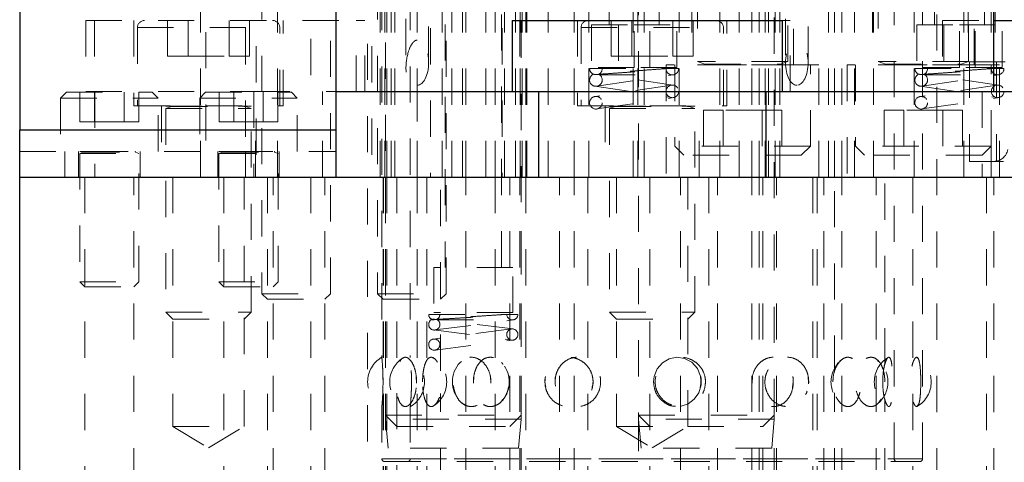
# Model space of a CAD drawing. Header units: inches. Extents: x 1880 to 2363, y -453 to -54.
# Tile 196 of 256: x 2034.68 to 2037.41, y -433.76 to -432.54. Entities that reach past the tile are written whole.
import ezdxf

# ---------------------------------------------------------------- set-up
doc = ezdxf.new("R2010")
doc.units = ezdxf.units.IN
doc.header["$LTSCALE"] = 0.5
doc.header["$MEASUREMENT"] = 0
doc.linetypes.add('HIDDEN', pattern=[0.225, 0.15, -0.075])
for name, color, linetype in [('DIE-M-S3', 8, 'Continuous'), ('DSS-M-S', 53, 'Continuous'), ('SVD-M-S', 8, 'Continuous')]:
    doc.layers.add(name, color=color, linetype=linetype)

msp = doc.modelspace()

# ---------------------------------------------------------------- linework, layer by layer
at = {"layer": 'DIE-M-S3', "linetype": 'HIDDEN', "lineweight": 18}
for p, q in [((2036.33848, -431.54987), (2036.33848, -432.66798)), ((2036.4251, -432.66798), (2036.4251, -431.54987)), ((2037.23848, -431.54987), (2037.23848, -432.66798)), ((2037.3251, -432.66798), (2037.3251, -431.54987)), ((2035.30634, -431.55953), (2035.30634, -432.97113)), ((2035.39534, -432.97113), (2035.39534, -431.55953)), ((2035.81815, -431.55953), (2035.81815, -432.97113)), ((2035.90715, -432.97113), (2035.90715, -431.55953)), ((2036.01679, -431.55953), (2036.01679, -432.97113)), ((2035.33629, -431.80953), (2035.33629, -432.97113)), ((2035.55729, -432.97113), (2035.55729, -431.80953)), ((2035.65629, -431.80953), (2035.65629, -432.97113)), ((2035.87729, -432.97113), (2035.87729, -431.80953)), ((2035.19679, -432.37031), (2035.19679, -432.97113)), ((2035.18179, -432.97113), (2035.18179, -432.47113)), ((2035.67879, -432.47113), (2035.67879, -432.97113)), ((2035.69179, -432.47113), (2035.69179, -432.97113)), ((2035.69742, -432.47113), (2035.69742, -432.97113)), ((2035.70992, -432.47113), (2035.70992, -432.97113)), ((2035.71929, -432.47113), (2035.71929, -432.97113)), ((2035.78179, -432.47113), (2035.78179, -432.59237)), ((2035.78179, -432.47113), (2035.78179, -432.97113)), ((2035.78179, -432.47113), (2035.78179, -432.97113)), ((2035.78179, -432.47113), (2035.78179, -432.59237)), ((2035.85085, -432.47113), (2035.85085, -432.97113)), ((2035.91617, -432.97113), (2035.91617, -432.47113)), ((2035.97179, -432.97113), (2035.97179, -432.47113)), ((2035.99742, -432.47113), (2035.99742, -432.97113)), ((2036.02273, -432.97113), (2036.02273, -432.47113)), ((2036.05367, -432.97113), (2036.05367, -432.47113)), ((2036.06679, -432.97113), (2036.06679, -432.47113)), ((2036.07179, -432.97113), (2036.07179, -432.47113)), ((2036.08179, -432.47113), (2036.08179, -432.97113)), ((2036.08179, -432.47113), (2036.08179, -432.97113)), ((2036.08179, -432.47113), (2036.08179, -432.97113)), ((2036.08179, -432.47113), (2036.08179, -432.97113)), ((2036.08479, -432.97113), (2036.08479, -432.47113)), ((2036.14429, -432.97113), (2036.14429, -432.47113)), ((2036.21617, -432.97113), (2036.21617, -432.47113)), ((2036.25679, -432.47113), (2036.25679, -432.97113)), ((2036.37879, -432.47113), (2036.37879, -432.97113)), ((2036.39179, -432.47113), (2036.39179, -432.97113)), ((2036.40992, -432.47113), (2036.40992, -432.97113)), ((2036.50679, -432.97113), (2036.50679, -432.47113)), ((2036.54129, -432.47113), (2036.54129, -432.66113)), ((2036.61929, -432.47113), (2036.61929, -432.97113)), ((2036.67229, -432.97113), (2036.67229, -432.47113)), ((2036.70729, -432.97113), (2036.70729, -432.47113)), ((2036.72729, -432.47113), (2036.72729, -432.97113)), ((2036.74429, -432.97113), (2036.74429, -432.47113)), ((2036.75367, -432.97113), (2036.75367, -432.47113)), ((2036.77179, -432.97113), (2036.77179, -432.47113)), ((2036.78479, -432.97113), (2036.78479, -432.47113)), ((2036.82229, -432.66113), (2036.82229, -432.47113)), ((2036.91929, -432.47113), (2036.91929, -432.97113)), ((2036.93629, -432.97113), (2036.93629, -432.47113)), ((2036.95629, -432.97113), (2036.95629, -432.47113)), ((2036.99129, -432.97113), (2036.99129, -432.47113)), ((2037.04129, -432.47113), (2037.04129, -432.66113)), ((2037.04429, -432.97113), (2037.04429, -432.47113)), ((2037.15679, -432.47113), (2037.15679, -432.97113)), ((2037.29429, -432.47113), (2037.29429, -432.97113)), ((2037.32229, -432.66113), (2037.32229, -432.47113)), ((2037.36929, -432.47113), (2037.36929, -432.66113)), ((2035.75054, -432.53363), (2035.75054, -432.66889)), ((2035.81304, -432.65487), (2035.81304, -432.53363)), ((2036.31289, -432.5105), (2036.31289, -432.54987)), ((2036.45069, -432.54987), (2036.45069, -432.5105)), ((2036.80054, -432.53363), (2036.80054, -432.65487)), ((2036.86304, -432.65487), (2036.86304, -432.53363)), ((2037.21289, -432.5105), (2037.21289, -432.54987)), ((2037.35069, -432.54987), (2037.35069, -432.5105)), ((2036.26368, -432.54987), (2036.38179, -432.54987)), ((2036.26368, -432.54987), (2036.26368, -432.66798)), ((2036.38179, -432.54987), (2036.4999, -432.54987)), ((2036.38179, -432.66798), (2036.38179, -432.54987)), ((2036.4999, -432.66798), (2036.4999, -432.54987)), ((2037.16368, -432.54987), (2037.28179, -432.54987)), ((2037.16368, -432.54987), (2037.16368, -432.66798)), ((2037.28179, -432.66798), (2037.28179, -432.54987)), ((2037.28179, -432.54987), (2037.3999, -432.54987)), ((2037.3999, -432.66798), (2037.3999, -432.54987)), ((2035.75054, -432.66889), (2035.75054, -432.66908)), ((2036.38179, -432.66798), (2036.26368, -432.66798)), ((2036.4999, -432.66798), (2036.38179, -432.66798)), ((2036.89279, -432.66113), (2036.47079, -432.66113)), ((2036.47079, -432.66113), (2036.47079, -432.97113)), ((2036.89279, -432.97113), (2036.89279, -432.66113)), ((2037.39279, -432.66113), (2036.97079, -432.66113)), ((2036.97079, -432.66113), (2036.97079, -432.97113)), ((2037.28179, -432.66798), (2037.16368, -432.66798)), ((2037.3999, -432.66798), (2037.28179, -432.66798)), ((2037.39279, -432.97113), (2037.39279, -432.66113)), ((2035.78179, -432.71737), (2035.78179, -432.97113)), ((2035.78179, -432.71737), (2035.78179, -432.97113)), ((2037.36929, -432.88613), (2037.36929, -432.97113))]:
    msp.add_line(p, q, dxfattribs=at)
msp.add_ellipse((2035.78179, -432.65487), major_axis=(0, 0.0625), ratio=0.5, start_param=3.1415927, end_param=6.2831853, dxfattribs=at)
msp.add_ellipse((2036.83179, -432.65487), major_axis=(0, -0.0625), ratio=0.5, dxfattribs=at)
msp.add_open_spline([(2035.78179, -432.59237), (2035.78042, -432.59253), (2035.77731, -432.5929), (2035.77206, -432.59631), (2035.76354, -432.60655), (2035.75345, -432.63333), (2035.74899, -432.66388), (2035.75217, -432.69028), (2035.75665, -432.70264), (2035.76401, -432.71152), (2035.77255, -432.71652), (2035.7789, -432.7171), (2035.78179, -432.71737)], degree=3, knots=[0, 0, 0, 0, 0.0268939, 0.0607023, 0.1197184, 0.2883293, 0.6193023, 0.7138485, 0.8090343, 0.8760338, 0.943433, 1, 1, 1, 1], dxfattribs=at)
at = {"layer": 'DSS-M-S', "linetype": 'HIDDEN', "lineweight": 18}
for p, q in [((2037.10108, -433.75066), (2037.10108, -430.85302)), ((2035.64439, -431.00262), (2035.64439, -434.82152)), ((2037.17982, -433.75066), (2037.17982, -431.00262)), ((2037.21919, -434.82152), (2037.21919, -431.00262)), ((2035.68376, -431.26505), (2035.68376, -433.47006)), ((2035.7625, -431.26495), (2035.7625, -433.47016)), ((2037.30561, -431.47113), (2037.30561, -432.65223)), ((2037.38061, -431.47113), (2037.38061, -432.65223)), ((2035.48691, -431.78894), (2035.48691, -432.73491)), ((2038.40797, -432.65223), (2037.30561, -432.65223)), ((2037.30955, -432.65223), (2037.30955, -432.92782)), ((2037.38455, -432.65223), (2037.38455, -432.92782)), ((2035.32943, -432.73491), (2035.55679, -432.73491)), ((2035.32943, -432.73491), (2035.32943, -432.97113)), ((2038.40404, -432.92782), (2037.30955, -432.92782)), ((2034.86179, -432.97113), (2034.86179, -435.22113)), ((2034.99779, -435.22113), (2034.99779, -432.97113)), ((2035.10593, -432.97113), (2035.10593, -433.66113)), ((2035.24679, -432.97113), (2035.24679, -435.22113)), ((2035.30278, -433.66113), (2035.30278, -432.97113)), ((2035.36729, -432.97113), (2035.36729, -435.22113)), ((2035.38279, -435.22113), (2035.38279, -432.97113)), ((2035.48691, -432.97113), (2035.48691, -434.82152)), ((2035.48691, -432.97113), (2035.48691, -435.22113)), ((2035.52629, -435.22113), (2035.52629, -432.97113)), ((2035.68729, -432.97113), (2035.68729, -435.22113)), ((2035.68804, -432.97113), (2035.68804, -435.22113)), ((2035.69429, -432.97113), (2035.69429, -435.22113)), ((2035.69742, -432.97113), (2035.69742, -435.22113)), ((2035.72554, -432.97113), (2035.72554, -433.50826)), ((2035.78179, -432.97113), (2035.78179, -435.22113)), ((2035.78179, -432.97113), (2035.78179, -435.22113)), ((2035.78179, -432.97113), (2035.78179, -435.22113)), ((2035.78179, -432.97113), (2035.78179, -435.22113)), ((2035.80829, -432.97113), (2035.80829, -435.22113)), ((2035.84629, -433.50705), (2035.84629, -432.97113)), ((2035.91617, -435.22113), (2035.91617, -432.97113)), ((2035.99742, -432.97113), (2035.99742, -435.22113)), ((2036.03804, -435.22113), (2036.03804, -432.97113)), ((2036.06529, -435.22113), (2036.06529, -432.97113)), ((2036.06929, -435.22113), (2036.06929, -432.97113)), ((2036.08179, -432.97113), (2036.08179, -435.22113)), ((2036.08179, -432.97113), (2036.08179, -435.22113)), ((2036.08179, -432.97113), (2036.08179, -435.22113)), ((2036.08179, -432.97113), (2036.08179, -435.22113)), ((2036.17554, -435.22113), (2036.17554, -432.97113)), ((2036.21617, -435.22113), (2036.21617, -432.97113)), ((2036.25329, -432.97113), (2036.25329, -435.22113)), ((2036.33337, -432.97113), (2036.33337, -433.66113)), ((2036.42554, -432.97113), (2036.42554, -435.22113)), ((2036.51029, -435.22113), (2036.51029, -432.97113)), ((2036.53022, -433.66113), (2036.53022, -432.97113)), ((2036.58804, -432.97113), (2036.58804, -435.22113)), ((2036.61229, -435.22113), (2036.61229, -432.97113)), ((2036.70729, -435.22113), (2036.70729, -432.97113)), ((2036.72729, -435.22113), (2036.72729, -432.97113)), ((2036.73804, -435.22113), (2036.73804, -432.97113)), ((2036.77554, -435.22113), (2036.77554, -432.97113)), ((2036.87621, -432.97113), (2036.87621, -435.22113)), ((2036.88804, -432.97113), (2036.88804, -435.22113)), ((2036.90629, -435.22113), (2036.90629, -432.97113)), ((2036.93629, -433.50997), (2036.93629, -432.97113)), ((2036.95629, -435.22113), (2036.95629, -432.97113)), ((2037.05129, -435.22113), (2037.05129, -432.97113)), ((2037.07554, -433.48941), (2037.07554, -432.97113)), ((2037.15329, -432.97113), (2037.15329, -435.22113)), ((2037.35679, -432.97113), (2037.35679, -435.22113)), ((2037.37667, -434.82152), (2037.37667, -432.97113)), ((2037.37667, -435.22113), (2037.37667, -432.97113)), ((2035.74345, -433.47199), (2035.74163, -433.47269)), ((2035.82517, -433.4718), (2035.8278, -433.47303)), ((2035.90445, -433.48118), (2035.9006, -433.48405)), ((2036.4602, -433.48503), (2036.44579, -433.50171)), ((2036.47882, -433.47411), (2036.4602, -433.48503)), ((2036.49991, -433.46989), (2036.47882, -433.47411)), ((2036.52154, -433.47302), (2036.49991, -433.46989)), ((2036.54134, -433.48365), (2036.52154, -433.47302)), ((2036.55671, -433.50088), (2036.54134, -433.48365)), ((2037.0579, -433.48119), (2037.05314, -433.47633)), ((2037.16592, -433.47199), (2037.1651, -433.4712)), ((2036.44579, -433.50171), (2036.43728, -433.52272)), ((2036.56554, -433.52261), (2036.55671, -433.50088)), ((2035.68699, -433.54161), (2035.68688, -433.52319)), ((2035.76578, -433.53806), (2035.76572, -433.54204)), ((2035.7796, -433.54157), (2035.77903, -433.52322)), ((2035.9374, -433.54197), (2035.93812, -433.52267)), ((2035.98498, -433.54157), (2035.98405, -433.52322)), ((2036.13509, -433.53806), (2036.13735, -433.55235)), ((2036.43728, -433.52272), (2036.43558, -433.53806)), ((2036.43558, -433.53806), (2036.43558, -433.53806)), ((2036.56723, -433.53806), (2036.56466, -433.5536)), ((2036.5668, -433.54594), (2036.56554, -433.52261)), ((2036.70808, -433.54198), (2036.70904, -433.52267)), ((2036.82212, -433.53806), (2036.81998, -433.55358)), ((2036.86428, -433.54156), (2036.86334, -433.52322)), ((2037.06969, -433.542), (2037.07001, -433.52266)), ((2037.17475, -433.54152), (2037.17461, -433.52324)), ((2035.72554, -433.56883), (2035.72554, -435.22113)), ((2035.84629, -435.22113), (2035.84629, -433.57005)), ((2036.5482, -433.58622), (2036.56066, -433.56794)), ((2036.56066, -433.56794), (2036.5668, -433.54594)), ((2036.93629, -435.22113), (2036.93629, -433.56828)), ((2036.01867, -433.58656), (2036.01396, -433.59184)), ((2036.53098, -433.59914), (2036.5482, -433.58622)), ((2037.07554, -435.22113), (2037.07554, -433.58746)), ((2035.68376, -433.60545), (2035.68376, -433.75066)), ((2035.7625, -433.60535), (2035.7625, -433.75066)), ((2036.51153, -433.60534), (2036.53098, -433.59914)), ((2037.16517, -433.60544), (2037.16795, -433.60141)), ((2036.39429, -433.62988), (2036.39429, -435.22113)), ((2036.76929, -435.22113), (2036.76929, -433.62988)), ((2035.10593, -433.66113), (2035.30278, -433.66113)), ((2035.10593, -433.66113), (2035.20435, -433.72027)), ((2035.20435, -433.72027), (2035.30278, -433.66113)), ((2036.33337, -433.66113), (2036.53022, -433.66113)), ((2036.33337, -433.66113), (2036.43179, -433.72027)), ((2036.43179, -433.72027), (2036.53022, -433.66113)), ((2035.68376, -433.75066), (2037.17982, -433.75066)), ((2035.69163, -433.75853), (2037.17195, -433.75853)), ((2035.7625, -433.75066), (2037.0993, -433.75066))]:
    msp.add_line(p, q, dxfattribs=at)
at = {"layer": 'DSS-M-S', "linetype": 'Continuous', "lineweight": 25}
for p, q in [((2037.37667, -432.73491), (2037.37667, -431.00262)), ((2035.55679, -432.73491), (2036.04434, -432.73491)), ((2036.79237, -432.73491), (2037.53415, -432.73491)), ((2034.68179, -434.22113), (2034.68179, -432.97113)), ((2034.68179, -432.97113), (2047.18179, -432.97113))]:
    msp.add_line(p, q, dxfattribs=at)
at = {"layer": 'DSS-M-S', "linetype": 'HIDDEN', "lineweight": 18}
for centre, radius, start, end in [((2037.3768, -432.88845), 0.03937, 270.00001, 350), ((2035.72313, -433.53806), 0.07874, 120.05363, 239.76451), ((2035.7844, -433.53806), 0.07874, 123.27705, 236.6944), ((2035.72313, -433.53806), 0.07874, 300.39959, 59.86879), ((2035.7844, -433.53806), 0.07874, 303.83944, 56.4578), ((2035.9576, -433.53806), 0.07874, 136.62454, 223.08325), ((2035.9576, -433.53806), 0.07874, 320.78492, 38.21157), ((2037.00511, -433.53806), 0.07874, 129.42305, 230.57396), ((2037.12497, -433.53806), 0.07874, 121.15614, 238.9555), ((2037.00511, -433.53806), 0.07874, 307.96843, 52.09477), ((2037.12497, -433.53806), 0.07874, 301.00349, 58.98802), ((2035.69163, -433.75066), 0.00787, 180, 270), ((2035.75463, -433.75066), 0.00787, 270, 0), ((2037.10896, -433.75066), 0.00787, 180, 270), ((2037.17195, -433.75066), 0.00787, 270, 0)]:
    msp.add_arc(centre, radius, start, end, dxfattribs=at)
for points, knots in [([(2035.68378, -433.47006), (2035.68384, -433.47069), (2035.68397, -433.47198), (2035.68501, -433.48372), (2035.68618, -433.50136), (2035.68693, -433.52067), (2035.68701, -433.53322), (2035.68704, -433.53806)], [0, 0, 0, 0, 0.2107489, 0.4329033, 0.6520691, 0.8659855, 1, 1, 1, 1]), ([(2035.77989, -433.53806), (2035.77952, -433.54559), (2035.77879, -433.56065), (2035.77316, -433.58071), (2035.76515, -433.59622), (2035.75551, -433.6055), (2035.74556, -433.60728), (2035.73653, -433.60102), (2035.72941, -433.58731), (2035.72474, -433.56793), (2035.72267, -433.54543), (2035.72313, -433.52249), (2035.72601, -433.50147), (2035.73123, -433.48433), (2035.73865, -433.47287), (2035.74787, -433.46854), (2035.75798, -433.47219), (2035.76766, -433.48361), (2035.77528, -433.50139), (2035.77934, -433.52067), (2035.77974, -433.53322), (2035.77989, -433.53806)], [0, 0, 0, 0, 0.0520028, 0.1039827, 0.1564753, 0.2102848, 0.2652762, 0.3208623, 0.3762398, 0.4306423, 0.4836601, 0.5355284, 0.5870576, 0.6391963, 0.6925647, 0.7472181, 0.8026932, 0.8582301, 0.9130199, 0.9664974, 1, 1, 1, 1]), ([(2035.76259, -433.60535), (2035.76257, -433.60557), (2035.76249, -433.60633), (2035.76311, -433.59991), (2035.76415, -433.58702), (2035.76524, -433.56826), (2035.76587, -433.54593), (2035.76574, -433.52227), (2035.76486, -433.5002), (2035.76368, -433.48283), (2035.76268, -433.47173), (2035.76258, -433.47066), (2035.76253, -433.47016)], [0, 0, 0, 0, 0.0424407, 0.14491193, 0.24819306, 0.35397526, 0.46280212, 0.5739493, 0.68579464, 0.79640186, 0.9042179, 1, 1, 1, 1]), ([(2035.79644, -433.53806), (2035.79668, -433.54587), (2035.79715, -433.56149), (2035.80098, -433.58225), (2035.80699, -433.59775), (2035.81494, -433.60617), (2035.82397, -433.60687), (2035.83312, -433.60019), (2035.84135, -433.58694), (2035.84756, -433.56828), (2035.85071, -433.54592), (2035.85006, -433.52227), (2035.84559, -433.50023), (2035.83807, -433.48271), (2035.8289, -433.47185), (2035.81954, -433.46863), (2035.8111, -433.47298), (2035.80423, -433.48419), (2035.79933, -433.50124), (2035.79681, -433.52019), (2035.79655, -433.53291), (2035.79644, -433.53806)], [0, 0, 0, 0, 0.0554579, 0.1109395, 0.1658403, 0.2192081, 0.2711117, 0.3223399, 0.3739729, 0.4268563, 0.4812619, 0.5368274, 0.5927419, 0.6480375, 0.7019377, 0.7542614, 0.8055938, 0.8569812, 0.9093952, 0.9633154, 1, 1, 1, 1]), ([(2035.98546, -433.53806), (2035.98486, -433.54559), (2035.98366, -433.56065), (2035.97438, -433.58071), (2035.96088, -433.59622), (2035.94412, -433.6055), (2035.92612, -433.60728), (2035.90902, -433.60102), (2035.89488, -433.58731), (2035.88522, -433.56793), (2035.88083, -433.54543), (2035.88181, -433.52249), (2035.88787, -433.50147), (2035.89854, -433.48433), (2035.9131, -433.47287), (2035.93036, -433.46854), (2035.94847, -433.47219), (2035.96515, -433.48361), (2035.9779, -433.50139), (2035.98455, -433.52067), (2035.98521, -433.53322), (2035.98546, -433.53806)], [0, 0, 0, 0, 0.0520028, 0.1039827, 0.1564753, 0.2102848, 0.2652762, 0.3208623, 0.3762398, 0.4306423, 0.4836601, 0.5355284, 0.5870576, 0.6391963, 0.6925647, 0.7472181, 0.8026932, 0.8582301, 0.9130199, 0.9664974, 1, 1, 1, 1]), ([(2035.93696, -433.53806), (2035.93747, -433.54587), (2035.93849, -433.56149), (2035.94657, -433.58225), (2035.95871, -433.59775), (2035.97403, -433.60617), (2035.9906, -433.60687), (2036.00668, -433.60019), (2036.02064, -433.58694), (2036.03091, -433.56828), (2036.03603, -433.54592), (2036.03498, -433.52227), (2036.02767, -433.50023), (2036.01514, -433.48271), (2035.99935, -433.47185), (2035.98257, -433.46863), (2035.96672, -433.47298), (2035.95318, -433.48419), (2035.94311, -433.50124), (2035.93774, -433.52019), (2035.93718, -433.53291), (2035.93696, -433.53806)], [0, 0, 0, 0, 0.0554579, 0.1109395, 0.1658403, 0.2192081, 0.2711117, 0.3223399, 0.3739729, 0.4268563, 0.4812619, 0.5368274, 0.5927419, 0.6480375, 0.7019377, 0.7542614, 0.8055938, 0.8569812, 0.9093952, 0.9633154, 1, 1, 1, 1]), ([(2036.01499, -433.48444), (2036.01525, -433.48463), (2036.01689, -433.4858), (2036.01798, -433.48787), (2036.01889, -433.48961)], [0, 0, 0, 0, 0.1607856, 1, 1, 1, 1]), ([(2036.26821, -433.53806), (2036.26748, -433.54559), (2036.26601, -433.56065), (2036.25468, -433.58071), (2036.23804, -433.59622), (2036.21705, -433.6055), (2036.19411, -433.60728), (2036.17189, -433.60102), (2036.15318, -433.58731), (2036.1402, -433.56793), (2036.13425, -433.54543), (2036.13559, -433.52249), (2036.14379, -433.50147), (2036.15806, -433.48433), (2036.17724, -433.47287), (2036.19956, -433.46854), (2036.22254, -433.47219), (2036.24333, -433.48361), (2036.259, -433.50139), (2036.2671, -433.52067), (2036.2679, -433.53322), (2036.26821, -433.53806)], [0, 0, 0, 0, 0.0520028, 0.1039827, 0.1564753, 0.2102848, 0.2652762, 0.3208623, 0.3762398, 0.4306423, 0.4836601, 0.5355284, 0.5870576, 0.6391963, 0.6925647, 0.7472181, 0.8026932, 0.8582301, 0.9130199, 0.9664974, 1, 1, 1, 1]), ([(2036.16303, -433.53806), (2036.16373, -433.54587), (2036.16512, -433.56149), (2036.17605, -433.58225), (2036.19223, -433.59775), (2036.21227, -433.60617), (2036.23351, -433.60687), (2036.25374, -433.60019), (2036.27102, -433.58694), (2036.28357, -433.56828), (2036.28977, -433.54592), (2036.28851, -433.52227), (2036.27963, -433.50023), (2036.26425, -433.48271), (2036.24458, -433.47185), (2036.22327, -433.46863), (2036.20275, -433.47298), (2036.1849, -433.48419), (2036.17139, -433.50124), (2036.1641, -433.52019), (2036.16334, -433.53291), (2036.16303, -433.53806)], [0, 0, 0, 0, 0.05545789, 0.11093953, 0.16584033, 0.21920813, 0.27111168, 0.32233985, 0.37397292, 0.42685633, 0.48126186, 0.53682738, 0.59274193, 0.64803751, 0.7019377, 0.75426138, 0.80559376, 0.8569812, 0.90939522, 0.96331536, 1, 1, 1, 1]), ([(2036.57924, -433.53806), (2036.5785, -433.54559), (2036.57704, -433.56065), (2036.56562, -433.58071), (2036.54869, -433.59622), (2036.52711, -433.6055), (2036.5032, -433.60728), (2036.47971, -433.60102), (2036.45966, -433.58731), (2036.44561, -433.56793), (2036.43912, -433.54543), (2036.44058, -433.52249), (2036.4495, -433.50147), (2036.4649, -433.48433), (2036.48539, -433.47287), (2036.50891, -433.46854), (2036.53278, -433.47219), (2036.55409, -433.48361), (2036.56998, -433.50139), (2036.57813, -433.52067), (2036.57893, -433.53322), (2036.57924, -433.53806)], [0, 0, 0, 0, 0.0520028, 0.1039827, 0.1564753, 0.2102848, 0.2652762, 0.3208623, 0.3762398, 0.4306423, 0.4836601, 0.5355284, 0.5870576, 0.6391963, 0.6925647, 0.7472181, 0.8026932, 0.8582301, 0.9130199, 0.9664974, 1, 1, 1, 1]), ([(2036.70748, -433.53806), (2036.70817, -433.54587), (2036.70956, -433.56149), (2036.72035, -433.58225), (2036.736, -433.59775), (2036.75487, -433.60617), (2036.77426, -433.60687), (2036.79218, -433.60019), (2036.80708, -433.58694), (2036.81766, -433.56828), (2036.82282, -433.54592), (2036.82177, -433.52227), (2036.81436, -433.50023), (2036.80129, -433.48271), (2036.78414, -433.47185), (2036.76499, -433.46863), (2036.74597, -433.47298), (2036.72894, -433.48419), (2036.71577, -433.50124), (2036.70854, -433.52019), (2036.70778, -433.53291), (2036.70748, -433.53806)], [0, 0, 0, 0, 0.0554579, 0.1109395, 0.1658403, 0.2192081, 0.2711117, 0.3223399, 0.3739729, 0.4268563, 0.4812619, 0.5368274, 0.5927419, 0.6480375, 0.7019377, 0.7542614, 0.8055938, 0.8569812, 0.9093952, 0.9633154, 1, 1, 1, 1]), ([(2036.86477, -433.53806), (2036.86416, -433.54559), (2036.86294, -433.56065), (2036.85341, -433.58071), (2036.83913, -433.59622), (2036.82069, -433.6055), (2036.79994, -433.60728), (2036.77924, -433.60102), (2036.76131, -433.58731), (2036.74862, -433.56793), (2036.74273, -433.54543), (2036.74405, -433.52249), (2036.75215, -433.50147), (2036.76602, -433.48433), (2036.78427, -433.47287), (2036.80493, -433.46854), (2036.82557, -433.47219), (2036.84371, -433.48361), (2036.85706, -433.50139), (2036.86385, -433.52067), (2036.86452, -433.53322), (2036.86477, -433.53806)], [0, 0, 0, 0, 0.0520028, 0.1039827, 0.1564753, 0.2102848, 0.2652762, 0.3208623, 0.3762398, 0.4306423, 0.4836601, 0.5355284, 0.5870576, 0.6391963, 0.6925647, 0.7472181, 0.8026932, 0.8582301, 0.9130199, 0.9664974, 1, 1, 1, 1]), ([(2036.9317, -433.53806), (2036.93221, -433.54587), (2036.93322, -433.56149), (2036.94105, -433.58225), (2036.95223, -433.59775), (2036.9654, -433.60617), (2036.9786, -433.60687), (2036.99046, -433.60019), (2037.00006, -433.58694), (2037.00674, -433.56828), (2037.00994, -433.54592), (2037.0093, -433.52227), (2037.00467, -433.50023), (2036.99637, -433.48271), (2036.98518, -433.47185), (2036.97233, -433.46863), (2036.95923, -433.47298), (2036.94721, -433.48419), (2036.93774, -433.50124), (2036.93248, -433.52019), (2036.93193, -433.53291), (2036.9317, -433.53806)], [0, 0, 0, 0, 0.0554579, 0.1109395, 0.1658403, 0.2192081, 0.2711117, 0.3223399, 0.3739729, 0.4268563, 0.4812619, 0.5368274, 0.5927419, 0.6480375, 0.7019377, 0.7542614, 0.8055938, 0.8569812, 0.9093952, 0.9633154, 1, 1, 1, 1]), ([(2037.07544, -433.53806), (2037.07506, -433.54559), (2037.0743, -433.56065), (2037.0683, -433.58071), (2037.05914, -433.59622), (2037.04703, -433.6055), (2037.03303, -433.60728), (2037.01869, -433.60102), (2037.006, -433.58731), (2036.99685, -433.56793), (2036.99257, -433.54543), (2036.99353, -433.52249), (2036.9994, -433.50147), (2037.00935, -433.48433), (2037.0222, -433.47287), (2037.03642, -433.46854), (2037.05027, -433.47219), (2037.0621, -433.48361), (2037.07061, -433.50139), (2037.07487, -433.52067), (2037.07528, -433.53322), (2037.07544, -433.53806)], [0, 0, 0, 0, 0.0520028, 0.1039827, 0.1564753, 0.2102848, 0.2652762, 0.3208623, 0.3762398, 0.4306423, 0.4836601, 0.5355284, 0.5870576, 0.6391963, 0.6925647, 0.7472181, 0.8026932, 0.8582301, 0.9130199, 0.9664974, 1, 1, 1, 1]), ([(2037.06949, -433.53806), (2037.06972, -433.54587), (2037.07019, -433.56149), (2037.0737, -433.58225), (2037.07846, -433.59775), (2037.08367, -433.60617), (2037.08839, -433.60687), (2037.09214, -433.60019), (2037.09479, -433.58694), (2037.09641, -433.56828), (2037.0971, -433.54592), (2037.09697, -433.52227), (2037.09593, -433.50023), (2037.09382, -433.48271), (2037.09054, -433.47185), (2037.08621, -433.46863), (2037.08128, -433.47298), (2037.07636, -433.48419), (2037.07223, -433.50124), (2037.06984, -433.52019), (2037.06959, -433.53291), (2037.06949, -433.53806)], [0, 0, 0, 0, 0.0554579, 0.1109395, 0.1658403, 0.2192081, 0.2711117, 0.3223399, 0.3739729, 0.4268563, 0.4812619, 0.5368274, 0.5927419, 0.6480375, 0.7019377, 0.7542614, 0.8055938, 0.8569812, 0.9093952, 0.9633154, 1, 1, 1, 1]), ([(2037.17482, -433.53806), (2037.17473, -433.54559), (2037.17456, -433.56065), (2037.17313, -433.58071), (2037.17068, -433.59622), (2037.16698, -433.6055), (2037.16216, -433.60728), (2037.15666, -433.60102), (2037.15139, -433.58731), (2037.14738, -433.56793), (2037.14544, -433.54543), (2037.14588, -433.52249), (2037.14851, -433.50147), (2037.15282, -433.48433), (2037.15805, -433.47287), (2037.16338, -433.46854), (2037.16802, -433.47219), (2037.17151, -433.48361), (2037.1737, -433.50139), (2037.17469, -433.52067), (2037.17478, -433.53322), (2037.17482, -433.53806)], [0, 0, 0, 0, 0.0520028, 0.1039827, 0.1564753, 0.2102848, 0.2652762, 0.3208623, 0.3762398, 0.4306423, 0.4836601, 0.5355284, 0.5870576, 0.6391963, 0.6925647, 0.7472181, 0.8026932, 0.8582301, 0.9130199, 0.9664974, 1, 1, 1, 1]), ([(2036.75235, -433.50403), (2036.74938, -433.51042), (2036.74438, -433.52118), (2036.7438, -433.53319), (2036.74356, -433.53806)], [0, 0, 0, 0, 0.5945328, 1, 1, 1, 1]), ([(2035.68704, -433.53806), (2035.68697, -433.54558), (2035.68683, -433.56063), (2035.68582, -433.58076), (2035.68471, -433.59605), (2035.68387, -433.60517), (2035.68384, -433.60537), (2035.68384, -433.60545)], [0, 0, 0, 0, 0.2080795, 0.4160676, 0.6261069, 0.8414156, 1, 1, 1, 1]), ([(2036.13671, -433.52322), (2036.13666, -433.52337), (2036.13488, -433.52797), (2036.13499, -433.53309), (2036.13509, -433.53806)], [0, 0, 0, 0, 0.0314944, 1, 1, 1, 1]), ([(2036.16364, -433.54197), (2036.1631, -433.5353), (2036.16249, -433.52779), (2036.16518, -433.52109), (2036.16548, -433.52033)], [0, 0, 0, 0, 0.8873142, 1, 1, 1, 1]), ([(2036.26581, -433.55237), (2036.26659, -433.54997), (2036.26965, -433.54057), (2036.26784, -433.53062), (2036.26649, -433.52322)], [0, 0, 0, 0, 0.2558673, 1, 1, 1, 1]), ([(2036.28725, -433.52267), (2036.28726, -433.52269), (2036.28915, -433.52747), (2036.28904, -433.53277), (2036.28893, -433.53806)], [0, 0, 0, 0, 0.0039911, 1, 1, 1, 1]), ([(2036.43558, -433.53806), (2036.43634, -433.54586), (2036.43786, -433.56148), (2036.44975, -433.58231), (2036.46718, -433.59752), (2036.48544, -433.60565), (2036.49701, -433.60541), (2036.50109, -433.60533)], [0, 0, 0, 0, 0.2233138, 0.4467233, 0.6677939, 0.8826915, 1, 1, 1, 1]), ([(2036.56555, -433.52267), (2036.56556, -433.52269), (2036.56746, -433.52747), (2036.56735, -433.53277), (2036.56723, -433.53806)], [0, 0, 0, 0, 0.003979, 1, 1, 1, 1]), ([(2036.82072, -433.52267), (2036.82072, -433.52269), (2036.82231, -433.52747), (2036.82221, -433.53277), (2036.82212, -433.53806)], [0, 0, 0, 0, 0.0039645, 1, 1, 1, 1]), ([(2036.85589, -433.57285), (2036.85722, -433.57107), (2036.85926, -433.56834), (2036.85991, -433.5648), (2036.86013, -433.56357)], [0, 0, 0, 0, 0.6536457, 1, 1, 1, 1]), ([(2035.90056, -433.59148), (2035.90146, -433.59273), (2035.90508, -433.59778), (2035.9102, -433.59986), (2035.91406, -433.60143)], [0, 0, 0, 0, 0.2469247, 1, 1, 1, 1]), ([(2037.05299, -433.60024), (2037.05333, -433.60008), (2037.05688, -433.59853), (2037.05947, -433.59402), (2037.06181, -433.58995)], [0, 0, 0, 0, 0.0978025, 1, 1, 1, 1]), ([(2035.73925, -433.60142), (2035.74002, -433.60256), (2035.74137, -433.60456), (2035.74307, -433.60458), (2035.74381, -433.60459)], [0, 0, 0, 0, 0.5664049, 1, 1, 1, 1]), ([(2035.82785, -433.60303), (2035.82714, -433.60388), (2035.82616, -433.60505), (2035.82517, -433.60502), (2035.8249, -433.60501)], [0, 0, 0, 0, 0.7207188, 1, 1, 1, 1])]:
    msp.add_open_spline(points, degree=3, knots=knots, dxfattribs=at)
at = {"layer": 'SVD-M-S', "linetype": 'HIDDEN', "lineweight": 18}
for p, q in [((2035.85879, -431.54913), (2035.85879, -433.22113)), ((2036.01479, -433.22113), (2036.01479, -431.54913)), ((2035.69429, -431.79913), (2035.69429, -433.64113)), ((2036.06929, -433.64113), (2036.06929, -431.79913)), ((2036.55679, -432.06063), (2036.55679, -432.65182)), ((2036.80679, -432.65182), (2036.80679, -432.06063)), ((2037.05679, -432.06063), (2037.05679, -432.65182)), ((2037.30679, -432.65182), (2037.30679, -432.06063)), ((2036.39429, -432.4229), (2036.39429, -433.62988)), ((2036.76929, -433.62988), (2036.76929, -432.4229)), ((2035.35179, -432.43556), (2035.35179, -433.29403)), ((2035.54179, -433.29403), (2035.54179, -432.43556)), ((2035.67179, -432.43556), (2035.67179, -433.29403)), ((2035.86179, -433.29403), (2035.86179, -432.43556)), ((2034.86446, -432.53806), (2035.61249, -432.53806)), ((2034.86446, -432.53806), (2034.86446, -432.73491)), ((2034.88892, -432.53806), (2034.88892, -432.73491)), ((2034.99766, -432.53806), (2034.99766, -432.77428)), ((2035.0075, -432.55774), (2035.39937, -432.55774)), ((2035.0075, -432.55774), (2035.0075, -432.77428)), ((2035.0907, -432.63648), (2035.0907, -432.53806)), ((2035.14753, -432.63648), (2035.14753, -432.53806)), ((2035.26118, -432.63648), (2035.26118, -432.53806)), ((2035.31801, -432.63648), (2035.31801, -432.53806)), ((2035.4012, -432.77428), (2035.4012, -432.55774)), ((2035.41105, -432.77428), (2035.41105, -432.53806)), ((2035.61249, -432.53806), (2035.63696, -432.53806)), ((2035.61249, -432.73491), (2035.61249, -432.53806)), ((2035.63696, -432.73491), (2035.63696, -432.53806)), ((2036.06551, -432.53806), (2036.06551, -432.73491)), ((2036.2251, -432.53806), (2036.2251, -432.77428)), ((2036.23494, -432.55774), (2036.62681, -432.55774)), ((2036.23494, -432.55774), (2036.23494, -432.77428)), ((2036.31814, -432.63648), (2036.31814, -432.53806)), ((2036.37497, -432.63648), (2036.37497, -432.53806)), ((2036.48862, -432.63648), (2036.48862, -432.53806)), ((2036.54544, -432.63648), (2036.54544, -432.53806)), ((2036.62864, -432.77428), (2036.62864, -432.55774)), ((2036.63848, -432.77428), (2036.63848, -432.53806)), ((2036.79237, -432.53806), (2036.81354, -432.53806)), ((2036.81354, -432.73491), (2036.81354, -432.53806)), ((2037.23516, -432.53806), (2037.23522, -432.53806)), ((2037.23516, -432.53806), (2037.23516, -432.73491)), ((2037.23522, -432.53806), (2037.37667, -432.53806)), ((2037.23522, -432.53806), (2037.23522, -432.73491)), ((2035.0907, -432.63648), (2035.14753, -432.63648)), ((2035.14753, -432.63648), (2035.26118, -432.63648)), ((2035.26118, -432.63648), (2035.31801, -432.63648)), ((2036.31814, -432.63648), (2036.37497, -432.63648)), ((2036.37497, -432.63648), (2036.48862, -432.63648)), ((2036.48862, -432.63648), (2036.54544, -432.63648)), ((2036.25854, -432.67113), (2036.47004, -432.67113)), ((2036.49429, -432.66113), (2036.49429, -432.88613)), ((2036.80679, -432.65182), (2036.55679, -432.65182)), ((2036.55679, -432.65182), (2036.5771, -432.65921)), ((2036.80679, -432.66073), (2036.55679, -432.66073)), ((2036.55679, -432.66073), (2036.55679, -432.66113)), ((2036.5771, -432.65921), (2036.78471, -432.65921)), ((2036.78649, -432.65921), (2036.80679, -432.65182)), ((2036.80679, -432.66113), (2036.80679, -432.66073)), ((2036.86929, -432.88613), (2036.86929, -432.66113)), ((2036.99429, -432.66113), (2036.99429, -432.88613)), ((2037.30679, -432.65182), (2037.05679, -432.65182)), ((2037.05679, -432.65182), (2037.0771, -432.65921)), ((2037.30679, -432.66073), (2037.05679, -432.66073)), ((2037.05679, -432.66073), (2037.05679, -432.66113)), ((2037.0771, -432.65921), (2037.28471, -432.65921)), ((2037.15854, -432.67113), (2037.37004, -432.67113)), ((2037.28649, -432.65921), (2037.30679, -432.65182)), ((2037.30679, -432.66113), (2037.30679, -432.66073)), ((2037.36929, -432.88613), (2037.36929, -432.66113)), ((2036.27862, -432.71994), (2036.49012, -432.68844)), ((2036.28461, -432.68863), (2036.48754, -432.68863)), ((2036.49012, -432.71682), (2036.29546, -432.68783)), ((2037.17862, -432.71994), (2037.39012, -432.68844)), ((2037.18461, -432.68863), (2037.38754, -432.68863)), ((2037.39012, -432.71682), (2037.19546, -432.68783)), ((2036.48496, -432.71682), (2036.27346, -432.74832)), ((2036.27346, -432.71994), (2036.48496, -432.75144)), ((2037.38496, -432.71682), (2037.17346, -432.74832)), ((2037.17346, -432.71994), (2037.38496, -432.75144)), ((2034.81119, -432.73613), (2034.79479, -432.75253)), ((2034.79479, -432.75253), (2035.06479, -432.75253)), ((2034.79479, -432.75253), (2034.79479, -432.90013)), ((2034.81119, -432.73613), (2035.04839, -432.73613)), ((2034.8486, -432.81813), (2034.8486, -432.73613)), ((2034.86446, -432.73491), (2035.32943, -432.73491)), ((2034.8892, -432.81813), (2034.8892, -432.73613)), ((2034.88939, -432.73491), (2034.88939, -432.97113)), ((2034.97039, -432.81813), (2034.97039, -432.73613)), ((2035.01098, -432.81813), (2035.01098, -432.73613)), ((2035.06479, -432.75253), (2035.04839, -432.73613)), ((2035.06479, -432.90013), (2035.06479, -432.75253)), ((2035.19619, -432.73613), (2035.17979, -432.75253)), ((2035.17979, -432.75253), (2035.44979, -432.75253)), ((2035.17979, -432.75253), (2035.17979, -432.90013)), ((2035.19619, -432.73613), (2035.43339, -432.73613)), ((2035.2336, -432.81813), (2035.2336, -432.73613)), ((2035.2742, -432.81813), (2035.2742, -432.73613)), ((2035.35539, -432.81813), (2035.35539, -432.73613)), ((2035.39598, -432.81813), (2035.39598, -432.73613)), ((2035.44979, -432.75253), (2035.43339, -432.73613)), ((2035.44979, -432.90013), (2035.44979, -432.75253)), ((2035.51932, -432.97113), (2035.51932, -432.73491)), ((2036.27862, -432.78294), (2036.49012, -432.75144)), ((2037.17862, -432.78294), (2037.39012, -432.75144)), ((2037.34427, -432.73491), (2037.34427, -432.97113)), ((2034.99766, -432.77428), (2035.41105, -432.77428)), ((2035.07443, -432.77428), (2035.07443, -432.97113)), ((2035.08624, -432.77428), (2035.08624, -432.77467)), ((2035.08624, -432.77467), (2035.32246, -432.77467)), ((2035.10173, -432.7762), (2035.08624, -432.78184)), ((2035.10173, -432.7762), (2035.30523, -432.7762)), ((2035.32246, -432.78184), (2035.30698, -432.7762)), ((2035.32246, -432.77467), (2035.32246, -432.77428)), ((2035.33428, -432.97113), (2035.33428, -432.77428)), ((2036.2251, -432.77428), (2036.63848, -432.77428)), ((2036.30187, -432.77428), (2036.30187, -432.97113)), ((2036.31368, -432.77428), (2036.31368, -432.77467)), ((2036.31368, -432.77467), (2036.5499, -432.77467)), ((2036.32917, -432.7762), (2036.31368, -432.78184)), ((2036.32917, -432.7762), (2036.53267, -432.7762)), ((2036.5499, -432.78184), (2036.53441, -432.7762)), ((2036.5499, -432.77467), (2036.5499, -432.77428)), ((2036.56171, -432.97113), (2036.56171, -432.77428)), ((2035.08624, -432.78184), (2035.32246, -432.78184)), ((2035.08624, -432.78184), (2035.08624, -433.34514)), ((2035.32246, -433.34514), (2035.32246, -432.78184)), ((2036.31368, -432.78184), (2036.5499, -432.78184)), ((2036.31368, -432.78184), (2036.31368, -433.34514)), ((2036.5499, -433.34514), (2036.5499, -432.78184)), ((2036.62767, -432.78613), (2036.57354, -432.78613)), ((2036.57354, -432.78613), (2036.57354, -432.91113)), ((2036.62767, -432.78613), (2036.62767, -432.91113)), ((2036.73592, -432.78613), (2036.62767, -432.78613)), ((2036.79005, -432.78613), (2036.73592, -432.78613)), ((2036.73592, -432.78613), (2036.73592, -432.91113)), ((2036.79005, -432.78613), (2036.79005, -432.91113)), ((2037.12767, -432.78613), (2037.07354, -432.78613)), ((2037.07354, -432.78613), (2037.07354, -432.91113)), ((2037.12767, -432.78613), (2037.12767, -432.91113)), ((2037.23592, -432.78613), (2037.12767, -432.78613)), ((2037.23592, -432.78613), (2037.23592, -432.91113)), ((2037.29005, -432.78613), (2037.23592, -432.78613)), ((2037.29005, -432.78613), (2037.29005, -432.91113)), ((2034.8486, -432.81813), (2034.8892, -432.81813)), ((2034.8892, -432.81813), (2034.97039, -432.81813)), ((2034.97039, -432.81813), (2035.01098, -432.81813)), ((2035.2336, -432.81813), (2035.2742, -432.81813)), ((2035.2742, -432.81813), (2035.35539, -432.81813)), ((2035.35539, -432.81813), (2035.39598, -432.81813)), ((2035.55679, -432.84013), (2034.68179, -432.84013)), ((2036.86929, -432.88613), (2036.49429, -432.88613)), ((2036.49429, -432.88613), (2036.51929, -432.91113)), ((2036.84429, -432.91113), (2036.86929, -432.88613)), ((2037.36929, -432.88613), (2036.99429, -432.88613)), ((2036.99429, -432.88613), (2037.01929, -432.91113)), ((2037.34429, -432.91113), (2037.36929, -432.88613)), ((2034.68179, -432.90013), (2035.55679, -432.90013)), ((2034.80679, -432.97113), (2034.80679, -432.90013)), ((2034.84479, -432.90013), (2034.84479, -432.97113)), ((2034.84779, -432.90013), (2034.84779, -432.90052)), ((2034.84779, -432.90052), (2035.01179, -432.90052)), ((2034.8576, -432.90205), (2034.84779, -432.90562)), ((2034.84779, -432.90562), (2035.01179, -432.90562)), ((2034.84779, -432.90562), (2034.84779, -433.26113)), ((2034.8576, -432.90205), (2035.00199, -432.90205)), ((2035.01179, -432.90562), (2035.00199, -432.90205)), ((2035.01179, -432.90052), (2035.01179, -432.90013)), ((2035.01179, -433.26113), (2035.01179, -432.90562)), ((2035.01479, -432.97113), (2035.01479, -432.90013)), ((2035.22979, -432.90013), (2035.22979, -432.97113)), ((2035.23279, -432.90013), (2035.23279, -432.90052)), ((2035.23279, -432.90052), (2035.39679, -432.90052)), ((2035.2426, -432.90205), (2035.23279, -432.90562)), ((2035.23279, -432.90562), (2035.39679, -432.90562)), ((2035.23279, -432.90562), (2035.23279, -433.26113)), ((2035.2426, -432.90205), (2035.38699, -432.90205)), ((2035.30679, -432.90013), (2035.30679, -432.97113)), ((2035.39679, -432.90562), (2035.38699, -432.90205)), ((2035.39679, -432.90052), (2035.39679, -432.90013)), ((2035.39679, -433.26113), (2035.39679, -432.90562)), ((2035.39979, -432.90013), (2035.39979, -432.97113)), ((2036.84429, -432.91113), (2036.51929, -432.91113)), ((2037.34429, -432.91113), (2037.01929, -432.91113)), ((2036.04617, -433.22113), (2035.82742, -433.22113)), ((2035.82742, -433.22113), (2035.82742, -433.34613)), ((2036.04617, -433.34613), (2036.04617, -433.22113)), ((2034.84779, -433.26113), (2035.01179, -433.26113)), ((2034.84779, -433.26113), (2034.86179, -433.27513)), ((2034.99779, -433.27513), (2035.01179, -433.26113)), ((2035.23279, -433.26113), (2035.39679, -433.26113)), ((2035.23279, -433.26113), (2035.24679, -433.27513)), ((2035.38279, -433.27513), (2035.39679, -433.26113)), ((2034.86179, -433.27513), (2034.99779, -433.27513)), ((2035.24679, -433.27513), (2035.38279, -433.27513)), ((2035.35179, -433.29403), (2035.54179, -433.29403)), ((2035.35179, -433.29403), (2035.36729, -433.30953)), ((2035.52629, -433.30953), (2035.54179, -433.29403)), ((2035.67179, -433.29403), (2035.86179, -433.29403)), ((2035.67179, -433.29403), (2035.68729, -433.30953)), ((2035.84629, -433.30953), (2035.86179, -433.29403)), ((2035.36729, -433.30953), (2035.52629, -433.30953)), ((2035.68729, -433.30953), (2035.84629, -433.30953)), ((2035.08624, -433.34514), (2035.32246, -433.34514)), ((2035.08624, -433.34514), (2035.10593, -433.36483)), ((2035.30278, -433.36483), (2035.32246, -433.34514)), ((2035.81334, -433.35113), (2036.02924, -433.35113)), ((2036.04617, -433.34613), (2035.82742, -433.34613)), ((2036.31368, -433.34514), (2036.5499, -433.34514)), ((2036.31368, -433.34514), (2036.33337, -433.36483)), ((2036.53022, -433.36483), (2036.5499, -433.34514)), ((2035.10593, -433.36483), (2035.30278, -433.36483)), ((2035.83083, -433.3944), (2036.04673, -433.3665)), ((2035.83767, -433.36663), (2036.04474, -433.36663)), ((2036.04673, -433.39156), (2035.84827, -433.36591)), ((2036.33337, -433.36483), (2036.53022, -433.36483)), ((2036.04276, -433.39156), (2035.82686, -433.41946)), ((2035.82686, -433.3944), (2036.04276, -433.4223)), ((2035.83083, -433.4502), (2036.04673, -433.4223)), ((2035.69429, -433.62988), (2036.06929, -433.62988)), ((2035.69429, -433.62988), (2035.72554, -433.66113)), ((2036.06929, -433.64113), (2035.69429, -433.64113)), ((2035.69429, -433.64113), (2035.70129, -433.72113)), ((2036.03804, -433.66113), (2036.06929, -433.62988)), ((2036.06229, -433.72113), (2036.06929, -433.64113)), ((2036.39429, -433.62988), (2036.76929, -433.62988)), ((2036.39429, -433.62988), (2036.42554, -433.66113)), ((2036.39429, -433.62988), (2036.39429, -433.64113)), ((2036.76929, -433.64113), (2036.39429, -433.64113)), ((2036.39429, -433.64113), (2036.40129, -433.72113)), ((2036.73804, -433.66113), (2036.76929, -433.62988)), ((2036.76229, -433.72113), (2036.76929, -433.64113)), ((2036.76929, -433.64113), (2036.76929, -433.62988)), ((2035.72554, -433.66113), (2036.03804, -433.66113)), ((2036.53022, -433.66113), (2036.73804, -433.66113)), ((2036.06229, -433.72113), (2035.70129, -433.72113)), ((2036.76229, -433.72113), (2036.40129, -433.72113))]:
    msp.add_line(p, q, dxfattribs=at)
at = {"layer": 'SVD-M-S', "linetype": 'Continuous', "lineweight": 25}
for p, q in [((2034.68179, -431.90113), (2034.68179, -432.84013)), ((2035.55679, -431.90113), (2035.55679, -432.84013)), ((2036.04434, -432.53806), (2036.04434, -432.73491)), ((2036.04434, -432.53806), (2036.05415, -432.53806)), ((2036.05415, -432.53806), (2036.79237, -432.53806)), ((2036.79237, -432.73491), (2036.79237, -432.53806)), ((2037.37667, -432.53806), (2037.80834, -432.53806)), ((2036.04434, -432.73491), (2036.50347, -432.73491)), ((2036.11683, -432.73491), (2036.11683, -432.97113)), ((2036.50347, -432.73491), (2036.79237, -432.73491)), ((2036.74675, -432.97113), (2036.74675, -432.73491)), ((2034.68179, -432.84013), (2035.55679, -432.84013)), ((2034.68179, -432.97113), (2034.68179, -432.84013)), ((2035.55679, -432.84013), (2035.55679, -432.97113))]:
    msp.add_line(p, q, dxfattribs=at)
at = {"layer": 'SVD-M-S', "linetype": 'HIDDEN', "lineweight": 18}
for centre, radius in [((2036.48754, -432.73413), 0.0175), ((2037.38754, -432.73413), 0.0175), ((2036.27604, -432.76563), 0.0175), ((2037.17604, -432.76563), 0.0175), ((2036.04474, -433.40693), 0.0155), ((2035.82884, -433.43483), 0.0155)]:
    msp.add_circle(centre, radius, dxfattribs=at)
for centre, radius, start, end in [((2035.02719, -432.55774), 0.01969, 90, 180), ((2035.38152, -432.55774), 0.01969, 0, 90), ((2036.25463, -432.55774), 0.01969, 90, 180), ((2036.60896, -432.55774), 0.01969, 0, 90), ((2036.27604, -432.67113), 0.0175, 180, 244.1949), ((2036.27604, -432.67113), 0.0175, 294.60211, 0), ((2036.48754, -432.67113), 0.0175, 188.47114, 0), ((2036.57683, -432.65995), 0.000787, 270, 70), ((2036.78676, -432.65995), 0.000787, 110, 270), ((2037.07683, -432.65995), 0.000787, 270, 70), ((2037.17604, -432.67113), 0.0175, 180, 244.1949), ((2037.17604, -432.67113), 0.0175, 294.60211, 0), ((2037.28676, -432.65995), 0.000787, 110, 270), ((2037.38754, -432.67113), 0.0175, 188.47114, 0), ((2036.27604, -432.70263), 0.0175, 115.84193, 64.15807), ((2037.17604, -432.70263), 0.0175, 115.84193, 64.15807), ((2035.10146, -432.77546), 0.000787, 290, 90), ((2035.30725, -432.77546), 0.000787, 90, 250), ((2036.3289, -432.77546), 0.000787, 290, 90), ((2036.53468, -432.77546), 0.000787, 90, 250), ((2034.85733, -432.90131), 0.000787, 290, 90), ((2035.00226, -432.90131), 0.000787, 90, 250), ((2035.24233, -432.90131), 0.000787, 290, 90), ((2035.38726, -432.90131), 0.000787, 90, 250), ((2035.82884, -433.35113), 0.0155, 180, 270), ((2035.82884, -433.35113), 0.0155, 292.88218, 0), ((2036.04474, -433.35113), 0.0155, 187.36333, 0), ((2035.82884, -433.37903), 0.0155, 115.84193, 64.15807)]:
    msp.add_arc(centre, radius, start, end, dxfattribs=at)
for points, knots in [([(2036.47004, -432.67113), (2036.46883, -432.67122), (2036.45797, -432.67203), (2036.4334, -432.67387), (2036.3937, -432.67688), (2036.35362, -432.67997), (2036.31763, -432.6828), (2036.28969, -432.68506), (2036.27168, -432.68659), (2036.2695, -432.68678), (2036.26841, -432.68688)], [0, 0, 0, 0, 0.0183197, 0.1635643, 0.3063496, 0.4467904, 0.5854506, 0.7233058, 0.8622416, 1, 1, 1, 1]), ([(2036.47004, -432.67113), (2036.47623, -432.67113), (2036.49087, -432.67113), (2036.50291, -432.67113), (2036.50442, -432.67113), (2036.50504, -432.67113)], [0, 0, 0, 0, 0.2983871, 0.7068158, 1, 1, 1, 1]), ([(2037.37004, -432.67113), (2037.36883, -432.67122), (2037.35797, -432.67203), (2037.3334, -432.67387), (2037.2937, -432.67688), (2037.25362, -432.67997), (2037.21763, -432.6828), (2037.18969, -432.68506), (2037.17168, -432.68659), (2037.1695, -432.68678), (2037.16841, -432.68688)], [0, 0, 0, 0, 0.0183197, 0.1635643, 0.3063496, 0.4467904, 0.5854506, 0.7233058, 0.8622416, 1, 1, 1, 1]), ([(2037.37004, -432.67113), (2037.37623, -432.67113), (2037.39087, -432.67113), (2037.40291, -432.67113), (2037.40442, -432.67113), (2037.40504, -432.67113)], [0, 0, 0, 0, 0.2983871, 0.7068158, 1, 1, 1, 1]), ([(2036.28367, -432.68688), (2036.28468, -432.68698), (2036.28618, -432.68713), (2036.29363, -432.68785), (2036.29774, -432.68826), (2036.29968, -432.68847), (2036.30044, -432.68856), (2036.30063, -432.68861), (2036.30058, -432.68862), (2036.30044, -432.68863), (2036.3002, -432.68863), (2036.29991, -432.68862), (2036.29943, -432.6886), (2036.29826, -432.68855), (2036.29453, -432.68835), (2036.28556, -432.68784), (2036.27384, -432.68717), (2036.26873, -432.6869), (2036.26846, -432.68688), (2036.26841, -432.68688)], [0, 0, 0, 0, 0.23796142, 0.35586481, 0.41395627, 0.44300957, 0.45767228, 0.46502019, 0.46814497, 0.47130467, 0.47318958, 0.47507535, 0.47774085, 0.48267955, 0.49891534, 0.56383282, 0.73653813, 0.95560216, 1, 1, 1, 1]), ([(2036.28367, -432.68688), (2036.28377, -432.68687), (2036.2842, -432.68684), (2036.29144, -432.68638), (2036.31075, -432.68509), (2036.33791, -432.68322), (2036.36923, -432.68102), (2036.401, -432.67875), (2036.42972, -432.67667), (2036.45254, -432.67501), (2036.46417, -432.67415), (2036.46802, -432.67387), (2036.46918, -432.67378), (2036.46959, -432.67375), (2036.4699, -432.67373), (2036.47007, -432.67372), (2036.47021, -432.67371), (2036.47022, -432.67371), (2036.47023, -432.67371)], [0, 0, 0, 0, 0.03098211, 0.13909616, 0.2504876, 0.36232093, 0.47307836, 0.5820155, 0.68890031, 0.79398709, 0.89894063, 0.9391461, 0.94917767, 0.96667595, 0.97104888, 0.98044093, 0.98998471, 1, 1, 1, 1]), ([(2037.18367, -432.68688), (2037.18468, -432.68698), (2037.18618, -432.68713), (2037.19363, -432.68785), (2037.19774, -432.68826), (2037.19968, -432.68847), (2037.20044, -432.68856), (2037.20063, -432.68861), (2037.20058, -432.68862), (2037.20044, -432.68863), (2037.2002, -432.68863), (2037.19991, -432.68862), (2037.19943, -432.6886), (2037.19826, -432.68855), (2037.19453, -432.68835), (2037.18556, -432.68784), (2037.17384, -432.68717), (2037.16873, -432.6869), (2037.16846, -432.68688), (2037.16841, -432.68688)], [0, 0, 0, 0, 0.23796142, 0.35586481, 0.41395627, 0.44300957, 0.45767228, 0.46502019, 0.46814497, 0.47130467, 0.47318958, 0.47507535, 0.47774085, 0.48267955, 0.49891534, 0.56383282, 0.73653813, 0.95560216, 1, 1, 1, 1]), ([(2037.18367, -432.68688), (2037.18377, -432.68687), (2037.1842, -432.68684), (2037.19144, -432.68638), (2037.21075, -432.68509), (2037.23791, -432.68322), (2037.26923, -432.68102), (2037.301, -432.67875), (2037.32972, -432.67667), (2037.35254, -432.67501), (2037.36417, -432.67415), (2037.36802, -432.67387), (2037.36918, -432.67378), (2037.36959, -432.67375), (2037.3699, -432.67373), (2037.37007, -432.67372), (2037.37021, -432.67371), (2037.37022, -432.67371), (2037.37023, -432.67371)], [0, 0, 0, 0, 0.03098211, 0.13909616, 0.2504876, 0.36232093, 0.47307836, 0.5820155, 0.68890031, 0.79398709, 0.89894063, 0.9391461, 0.94917767, 0.96667595, 0.97104888, 0.98044093, 0.98998471, 1, 1, 1, 1]), ([(2036.02924, -433.35113), (2036.02633, -433.35132), (2036.01404, -433.35211), (2035.9869, -433.35388), (2035.94693, -433.3565), (2035.90663, -433.35919), (2035.87054, -433.36164), (2035.84264, -433.36358), (2035.82517, -433.36485), (2035.82309, -433.365), (2035.82209, -433.36508)], [0, 0, 0, 0, 0.0440351, 0.1858804, 0.3256184, 0.4633566, 0.59959, 0.7351876, 0.8718499, 1, 1, 1, 1]), ([(2035.8356, -433.36508), (2035.83561, -433.36508), (2035.83573, -433.36507), (2035.84071, -433.36479), (2035.85863, -433.36374), (2035.88527, -433.36214), (2035.91711, -433.36019), (2035.95031, -433.35813), (2035.98117, -433.35618), (2036.00651, -433.35458), (2036.02105, -433.35365), (2036.02636, -433.35331), (2036.0281, -433.3532), (2036.02866, -433.35316), (2036.02901, -433.35314), (2036.0292, -433.35313), (2036.02934, -433.35312), (2036.02936, -433.35311), (2036.02937, -433.35311)], [0, 0, 0, 0, 0.0094126, 0.1164788, 0.2270009, 0.3382844, 0.4488422, 0.5579297, 0.6652552, 0.7709387, 0.8763192, 0.9317875, 0.9456031, 0.9657469, 0.9707804, 0.9805642, 0.9902707, 1, 1, 1, 1]), ([(2036.02924, -433.35113), (2036.03614, -433.35113), (2036.05106, -433.35113), (2036.05933, -433.35113), (2036.06004, -433.35113), (2036.06024, -433.35113)], [0, 0, 0, 0, 0.3830485, 0.8285803, 1, 1, 1, 1]), ([(2035.8356, -433.36508), (2035.8364, -433.36514), (2035.83799, -433.36528), (2035.84702, -433.36601), (2035.85282, -433.3665), (2035.85361, -433.3666), (2035.85366, -433.36662), (2035.85361, -433.36663), (2035.85344, -433.36663), (2035.85327, -433.36663), (2035.85301, -433.36662), (2035.8525, -433.3666), (2035.85106, -433.36654), (2035.84639, -433.36631), (2035.83708, -433.36583), (2035.82642, -433.36529), (2035.82231, -433.36509), (2035.82211, -433.36508), (2035.82209, -433.36508)], [0, 0, 0, 0, 0.2076038, 0.4083117, 0.4593416, 0.4672989, 0.4706023, 0.4739367, 0.4754729, 0.4770193, 0.4784261, 0.4808219, 0.4869016, 0.5085462, 0.5949381, 0.7677236, 0.9647299, 1, 1, 1, 1])]:
    msp.add_open_spline(points, degree=3, knots=knots, dxfattribs=at)

doc.saveas('drawing.dxf')
